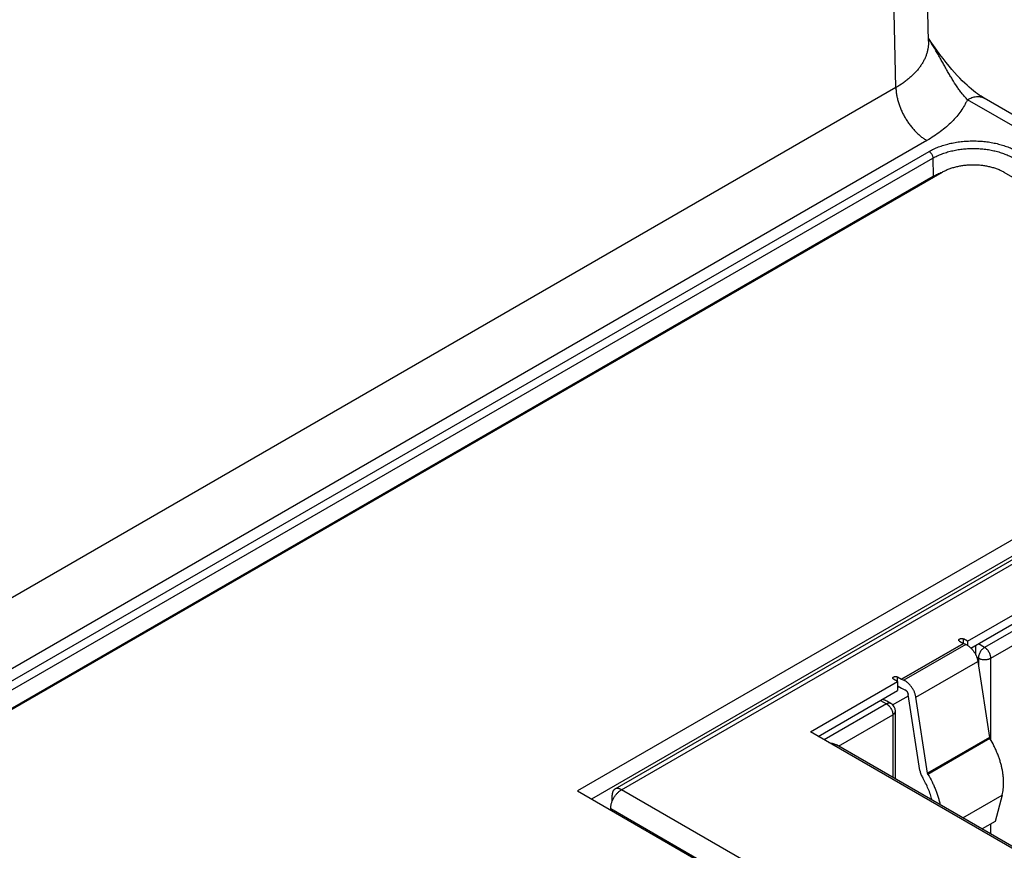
# Model space of a CAD drawing. Header units: inches. Extents: x 0 to 34, y 0 to 22.
# Tile 110 of 124: x 28.6 to 29.5, y 14.4 to 15.1. Entities that reach past the tile are written whole.
import ezdxf

# ---------------------------------------------------------------- set-up
doc = ezdxf.new("R2010")
doc.units = ezdxf.units.IN
doc.header["$LTSCALE"] = 1.87
doc.header["$MEASUREMENT"] = 0
doc.layers.get('0').update_dxf_attribs({"linetype": 'CONTINUOUS'})

msp = doc.modelspace()

# ---------------------------------------------------------------- linework, layer by layer
at = {"color": 7, "linetype": 'CONTINUOUS'}
for p, q in [((29.39631, 15.11626), (29.37177, 16.20304)), ((29.36703, 15.07472), (29.3425, 16.16145)), ((29.36703, 15.07472), (27.05961, 13.74245)), ((30.24013, 14.60681), (29.4462, 15.06521)), ((30.21612, 14.61052), (29.4312, 15.06373)), ((29.39486, 15.02707), (27.08744, 13.69479)), ((27.10442, 13.69365), (29.39684, 15.01726)), ((27.1079, 13.68769), (29.40032, 15.01131)), ((29.40032, 15.01131), (29.40056, 14.99495)), ((27.10815, 13.67134), (29.40056, 14.99495)), ((29.40859, 14.99845), (27.12068, 13.67744)), ((29.40069, 14.99388), (29.40056, 14.99495)), ((30.16652, 14.59297), (29.46427, 14.99845)), ((29.56187, 14.72053), (29.08104, 14.4429)), ((29.56187, 14.70583), (29.09377, 14.43556)), ((29.5549, 14.69867), (29.11476, 14.44455)), ((29.12067, 14.44396), (29.5608, 14.69809)), ((29.43121, 14.57729), (29.52099, 14.62913)), ((29.43445, 14.57113), (29.52099, 14.6211)), ((29.51737, 14.61258), (29.44666, 14.57175)), ((29.45223, 14.56211), (29.5118, 14.5965)), ((29.43121, 14.57729), (29.42763, 14.57936)), ((29.42763, 14.57534), (29.42763, 14.57936)), ((29.42763, 14.57534), (29.37196, 14.54319)), ((29.37215, 14.5431), (29.42783, 14.57525)), ((29.42972, 14.57446), (29.37405, 14.54231)), ((29.42416, 14.57735), (29.42763, 14.57534)), ((29.42763, 14.57534), (29.42783, 14.57525)), ((29.42972, 14.57446), (29.42783, 14.57525)), ((29.43121, 14.57729), (29.43121, 14.5737)), ((29.43887, 14.56478), (29.43887, 14.57368)), ((29.44666, 14.57175), (29.44109, 14.57496)), ((29.43964, 14.56295), (29.44109, 14.56211)), ((29.44109, 14.56211), (29.44109, 14.55618)), ((29.45223, 14.48864), (29.45223, 14.56211)), ((29.38496, 14.52701), (29.44064, 14.55916)), ((29.44064, 14.55916), (29.4511, 14.49097)), ((29.36848, 14.5452), (29.37196, 14.54319)), ((29.36848, 14.54118), (29.36848, 14.5452)), ((29.29021, 14.49588), (29.36857, 14.54113)), ((29.36857, 14.54113), (29.365, 14.54319)), ((29.36857, 14.54113), (29.36857, 14.53309)), ((29.36857, 14.53711), (29.37196, 14.53516)), ((29.36983, 14.53639), (29.36857, 14.53566)), ((29.37215, 14.5431), (29.37196, 14.54319)), ((29.37196, 14.53516), (29.37311, 14.53458)), ((29.37215, 14.5431), (29.37405, 14.54231)), ((29.37311, 14.53458), (29.37501, 14.53379)), ((29.29717, 14.49186), (29.36857, 14.53309)), ((29.36411, 14.52023), (29.37828, 14.52841)), ((29.38859, 14.46123), (29.37813, 14.52942)), ((29.39542, 14.45882), (29.38496, 14.52701)), ((29.35869, 14.52096), (29.30273, 14.48865)), ((29.35312, 14.52417), (29.35869, 14.52096)), ((29.36263, 14.52135), (29.35877, 14.52357)), ((29.31546, 14.48314), (29.36426, 14.51131)), ((29.36426, 14.51131), (29.36426, 14.45496)), ((29.36657, 14.45363), (29.36657, 14.51453)), ((29.63931, 14.29432), (29.29021, 14.49588)), ((29.4511, 14.49097), (29.39542, 14.45882)), ((29.4511, 14.49097), (29.45151, 14.48986)), ((29.6409, 14.29523), (29.31376, 14.48412)), ((29.45151, 14.48986), (29.39583, 14.45772)), ((29.39583, 14.45772), (29.39542, 14.45882)), ((29.08104, 14.4429), (29.54767, 14.17347)), ((29.11232, 14.43367), (29.11232, 14.43914)), ((29.54939, 14.19643), (29.12067, 14.44396)), ((29.42708, 14.41869), (29.46245, 14.43912)), ((29.46245, 14.43912), (29.45613, 14.41552)), ((29.11093, 14.42709), (29.53964, 14.17955)), ((29.11093, 14.42565), (29.11093, 14.42709)), ((29.45613, 14.41552), (29.44435, 14.40872)), ((29.45223, 14.40417), (29.45223, 14.41327))]:
    msp.add_line(p, q, dxfattribs=at)
msp.add_lwpolyline([(29.4462, 15.06521), (29.44493, 15.06597), (29.44345, 15.0669), (29.44189, 15.06793), (29.44026, 15.06908), (29.43855, 15.07034), (29.43676, 15.07172), (29.4349, 15.07324), (29.43296, 15.07489), (29.43094, 15.07669), (29.42885, 15.07864), (29.42667, 15.08076), (29.42442, 15.08304), (29.42211, 15.08549), (29.41972, 15.08811), (29.41727, 15.09091), (29.41473, 15.09393), (29.4121, 15.09717), (29.40938, 15.10065), (29.40659, 15.10435), (29.40373, 15.10827), (29.40082, 15.11241), (29.39785, 15.11676), (29.39624, 15.11918)], dxfattribs=at)
for centre, radius, start, end in [((29.43119, 14.93913), 0.06373, 109.33134, 110.85812), ((29.44151, 14.93858), 0.06432, 69.18133, 70.77982), ((29.35869, 14.51453), 0.00787, 0.00001, 59.99839)]:
    msp.add_arc(centre, radius, start, end, dxfattribs=at)
for points, knots in [([(29.4312, 15.06373), (29.43079, 15.06414), (29.42998, 15.065), (29.42879, 15.06633), (29.42761, 15.06772), (29.42645, 15.06916), (29.4253, 15.07065), (29.42378, 15.07271), (29.42115, 15.07648), (29.4183, 15.08098), (29.41553, 15.08563), (29.41345, 15.08922), (29.41139, 15.09286), (29.40932, 15.09655), (29.40724, 15.10027), (29.40514, 15.10401), (29.403, 15.10776), (29.40081, 15.11152), (29.39858, 15.11528), (29.39705, 15.11777), (29.39627, 15.11901)], [0, 0, 0, 0, 0.026752, 0.054042, 0.081831, 0.110084, 0.138768, 0.167853, 0.227099, 0.349188, 0.41169, 0.474969, 0.538922, 0.603456, 0.668503, 0.734009, 0.799935, 0.866253, 0.932944, 1, 1, 1, 1]), ([(29.39631, 15.11626), (29.39633, 15.1153), (29.39629, 15.11337), (29.39598, 15.11048), (29.39542, 15.1076), (29.39461, 15.10475), (29.39356, 15.10192), (29.39227, 15.09913), (29.39073, 15.09638), (29.38897, 15.09369), (29.38697, 15.09105), (29.38474, 15.08847), (29.3823, 15.08597), (29.37964, 15.08353), (29.37678, 15.08118), (29.37264, 15.07813), (29.36932, 15.07604), (29.36703, 15.07472)], [0, 0, 0, 0, 0.054182, 0.108533, 0.163316, 0.218782, 0.275168, 0.332689, 0.391539, 0.451884, 0.513866, 0.577597, 0.643167, 0.71064, 0.780055, 0.851431, 1, 1, 1, 1]), ([(29.36703, 15.07472), (29.36705, 15.07365), (29.36717, 15.07146), (29.36761, 15.06813), (29.36831, 15.06472), (29.36926, 15.06125), (29.37045, 15.05777), (29.37186, 15.0543), (29.37349, 15.05088), (29.37532, 15.04753), (29.37733, 15.0443), (29.37951, 15.0412), (29.38183, 15.03828), (29.38428, 15.03554), (29.38682, 15.03303), (29.38943, 15.03077), (29.3921, 15.02877), (29.39394, 15.0276), (29.39486, 15.02707)], [0, 0, 0, 0, 0.056204, 0.114845, 0.175678, 0.238408, 0.302694, 0.368167, 0.43443, 0.501074, 0.56768, 0.633831, 0.69912, 0.763155, 0.825569, 0.886031, 0.944252, 1, 1, 1, 1]), ([(29.4312, 15.06373), (29.43188, 15.06412), (29.43323, 15.06482), (29.43529, 15.06567), (29.43731, 15.06626), (29.43928, 15.06659), (29.44088, 15.06664), (29.4421, 15.06655), (29.44298, 15.06641), (29.44384, 15.06621), (29.44466, 15.06595), (29.44545, 15.06562), (29.44596, 15.06535), (29.4462, 15.06521)], [0, 0, 0, 0, 0.148568, 0.289426, 0.422615, 0.548501, 0.667826, 0.725409, 0.781814, 0.837244, 0.891922, 0.94609, 1, 1, 1, 1]), ([(29.4312, 15.06373), (29.43081, 15.06286), (29.42998, 15.06113), (29.42811, 15.0577), (29.4254, 15.05348), (29.42161, 15.0486), (29.41727, 15.04388), (29.4124, 15.03933), (29.40702, 15.03499), (29.40115, 15.03086), (29.39701, 15.02831), (29.39486, 15.02707)], [0, 0, 0, 0, 0.054464, 0.10978, 0.223214, 0.340813, 0.462935, 0.589824, 0.721618, 0.858358, 1, 1, 1, 1]), ([(29.39684, 15.01726), (29.39817, 15.01803), (29.40095, 15.01948), (29.40537, 15.02136), (29.41008, 15.02299), (29.41504, 15.02434), (29.42021, 15.0254), (29.42554, 15.02617), (29.43097, 15.02663), (29.43645, 15.02679), (29.44193, 15.02663), (29.44736, 15.02617), (29.45269, 15.0254), (29.45786, 15.02434), (29.46282, 15.02299), (29.46753, 15.02136), (29.47195, 15.01948), (29.47473, 15.01803), (29.47606, 15.01726)], [0, 0, 0, 0, 0.055839, 0.11418, 0.174784, 0.237354, 0.301549, 0.366993, 0.433283, 0.5, 0.566717, 0.633007, 0.698451, 0.762646, 0.825216, 0.88582, 0.944161, 1, 1, 1, 1]), ([(29.39684, 15.01726), (29.39707, 15.01713), (29.39754, 15.0168), (29.39818, 15.01621), (29.39877, 15.0155), (29.39929, 15.01471), (29.39972, 15.01387), (29.40005, 15.01301), (29.40026, 15.01215), (29.40031, 15.01158), (29.40032, 15.01131)], [0, 0, 0, 0, 0.113944, 0.236817, 0.36615, 0.498924, 0.631847, 0.761617, 0.885178, 1, 1, 1, 1]), ([(29.40032, 15.01131), (29.40153, 15.01201), (29.40407, 15.01333), (29.4081, 15.01505), (29.41239, 15.01653), (29.41692, 15.01776), (29.42164, 15.01873), (29.4265, 15.01943), (29.43145, 15.01985), (29.43645, 15.02), (29.44145, 15.01985), (29.4464, 15.01943), (29.45126, 15.01873), (29.45598, 15.01776), (29.4605, 15.01653), (29.4648, 15.01505), (29.46883, 15.01333), (29.47137, 15.01201), (29.47258, 15.01131)], [0, 0, 0, 0, 0.055839, 0.11418, 0.174784, 0.237354, 0.301549, 0.366993, 0.433283, 0.5, 0.566717, 0.633007, 0.698451, 0.762646, 0.825216, 0.88582, 0.944161, 1, 1, 1, 1]), ([(29.46427, 14.99845), (29.46334, 14.99899), (29.46138, 15), (29.45828, 15.00133), (29.45496, 15.00247), (29.45147, 15.00342), (29.44784, 15.00417), (29.4441, 15.00471), (29.44028, 15.00503), (29.43643, 15.00514), (29.43258, 15.00503), (29.42876, 15.00471), (29.42502, 15.00417), (29.42139, 15.00342), (29.4179, 15.00247), (29.41458, 15.00133), (29.41148, 15), (29.40952, 14.99899), (29.40859, 14.99845)], [0, 0, 0, 0, 0.055839, 0.11418, 0.174784, 0.237354, 0.301549, 0.366993, 0.433283, 0.5, 0.566717, 0.633007, 0.698451, 0.762646, 0.825216, 0.88582, 0.944161, 1, 1, 1, 1]), ([(29.40056, 14.99495), (29.4018, 14.99567), (29.4044, 14.99702), (29.4071, 14.99816), (29.40849, 14.99869)], [0, 0, 0, 0, 0.488767, 1, 1, 1, 1]), ([(29.42343, 14.57836), (29.42343, 14.5784), (29.42344, 14.5785), (29.42348, 14.57864), (29.42354, 14.57877), (29.42362, 14.5789), (29.42372, 14.57903), (29.4239, 14.57919), (29.42405, 14.5793), (29.42416, 14.57936)], [0, 0, 0, 0, 0.10805, 0.218137, 0.332113, 0.45151, 0.57747, 0.710735, 1, 1, 1, 1]), ([(29.42416, 14.57936), (29.42427, 14.57943), (29.42453, 14.57955), (29.42496, 14.57968), (29.42542, 14.57976), (29.42589, 14.57978), (29.42637, 14.57976), (29.42683, 14.57968), (29.42726, 14.57955), (29.42752, 14.57943), (29.42763, 14.57936)], [0, 0, 0, 0, 0.114155, 0.237326, 0.366976, 0.5, 0.633024, 0.762674, 0.885845, 1, 1, 1, 1]), ([(29.42416, 14.57735), (29.42405, 14.57741), (29.4239, 14.57752), (29.42372, 14.57768), (29.42362, 14.57781), (29.42354, 14.57794), (29.42348, 14.57808), (29.42344, 14.57821), (29.42343, 14.57831), (29.42343, 14.57836)], [0, 0, 0, 0, 0.289265, 0.42253, 0.54849, 0.667887, 0.781863, 0.89195, 1, 1, 1, 1]), ([(29.42972, 14.57446), (29.43004, 14.57433), (29.43067, 14.57403), (29.43159, 14.57349), (29.43251, 14.57285), (29.43341, 14.57212), (29.4343, 14.57131), (29.43515, 14.57042), (29.43597, 14.56945), (29.43675, 14.56843), (29.43747, 14.56735), (29.43814, 14.56623), (29.43874, 14.56507), (29.43928, 14.5639), (29.43974, 14.56271), (29.44012, 14.56152), (29.44043, 14.56034), (29.44058, 14.55955), (29.44064, 14.55916)], [0, 0, 0, 0, 0.052162, 0.106964, 0.164281, 0.22392, 0.285629, 0.349112, 0.414034, 0.480032, 0.546725, 0.613715, 0.680602, 0.746987, 0.81248, 0.876707, 0.939319, 1, 1, 1, 1]), ([(29.44666, 14.57175), (29.44648, 14.57164), (29.4461, 14.57141), (29.44556, 14.571), (29.44503, 14.57054), (29.44434, 14.56985), (29.44354, 14.56889), (29.4427, 14.56761), (29.44201, 14.56624), (29.44158, 14.56506), (29.44133, 14.56412), (29.44119, 14.56343), (29.44111, 14.56276), (29.44109, 14.56232), (29.44109, 14.56211)], [0, 0, 0, 0, 0.055852, 0.114207, 0.174825, 0.237411, 0.367022, 0.500006, 0.632989, 0.762598, 0.825182, 0.885798, 0.94415, 1, 1, 1, 1]), ([(29.45223, 14.56211), (29.45223, 14.56232), (29.45221, 14.56276), (29.45213, 14.56343), (29.452, 14.56412), (29.45175, 14.56506), (29.45131, 14.56624), (29.45062, 14.56761), (29.44979, 14.56889), (29.44898, 14.56985), (29.44829, 14.57054), (29.44776, 14.571), (29.44722, 14.57141), (29.44685, 14.57164), (29.44666, 14.57175)], [0, 0, 0, 0, 0.05585, 0.114202, 0.174818, 0.237402, 0.367011, 0.499994, 0.632978, 0.762589, 0.825175, 0.885793, 0.944148, 1, 1, 1, 1]), ([(29.44109, 14.56211), (29.44128, 14.562), (29.44167, 14.5618), (29.44229, 14.56153), (29.44296, 14.5613), (29.4439, 14.56105), (29.44514, 14.56083), (29.44666, 14.56075), (29.44819, 14.56083), (29.44943, 14.56105), (29.45037, 14.5613), (29.45103, 14.56153), (29.45165, 14.5618), (29.45204, 14.562), (29.45223, 14.56211)], [0, 0, 0, 0, 0.055852, 0.114206, 0.174823, 0.237408, 0.367017, 0.5, 0.632983, 0.762592, 0.825177, 0.885794, 0.944148, 1, 1, 1, 1]), ([(29.36428, 14.5442), (29.36428, 14.54425), (29.36428, 14.54434), (29.36432, 14.54448), (29.36438, 14.54461), (29.36446, 14.54475), (29.36457, 14.54487), (29.36474, 14.54504), (29.36489, 14.54514), (29.365, 14.5452)], [0, 0, 0, 0, 0.10805, 0.218137, 0.332113, 0.45151, 0.57747, 0.710735, 1, 1, 1, 1]), ([(29.365, 14.54319), (29.36489, 14.54326), (29.36474, 14.54336), (29.36457, 14.54352), (29.36446, 14.54365), (29.36438, 14.54378), (29.36432, 14.54392), (29.36428, 14.54406), (29.36428, 14.54415), (29.36428, 14.5442)], [0, 0, 0, 0, 0.289265, 0.42253, 0.54849, 0.667887, 0.781863, 0.89195, 1, 1, 1, 1]), ([(29.365, 14.5452), (29.36512, 14.54527), (29.36538, 14.54539), (29.3658, 14.54552), (29.36626, 14.5456), (29.36674, 14.54563), (29.36721, 14.5456), (29.36767, 14.54552), (29.3681, 14.54539), (29.36836, 14.54527), (29.36848, 14.5452)], [0, 0, 0, 0, 0.114155, 0.237326, 0.366976, 0.5, 0.633024, 0.762674, 0.885845, 1, 1, 1, 1]), ([(29.38496, 14.52701), (29.3849, 14.5274), (29.38475, 14.52819), (29.38445, 14.52937), (29.38406, 14.53056), (29.3836, 14.53175), (29.38306, 14.53293), (29.38246, 14.53408), (29.38179, 14.5352), (29.38107, 14.53628), (29.38029, 14.5373), (29.37947, 14.53827), (29.37862, 14.53916), (29.37773, 14.53998), (29.37683, 14.5407), (29.37591, 14.54134), (29.37499, 14.54188), (29.37436, 14.54218), (29.37405, 14.54231)], [0, 0, 0, 0, 0.060681, 0.123293, 0.18752, 0.253013, 0.319398, 0.386285, 0.453275, 0.519968, 0.585966, 0.650888, 0.714371, 0.77608, 0.835719, 0.893036, 0.947838, 1, 1, 1, 1]), ([(29.37501, 14.53379), (29.37519, 14.53372), (29.37556, 14.53352), (29.37608, 14.53313), (29.37657, 14.53264), (29.37703, 14.53207), (29.37742, 14.53145), (29.37775, 14.53079), (29.37799, 14.53011), (29.37809, 14.52965), (29.37813, 14.52942)], [0, 0, 0, 0, 0.10692, 0.22386, 0.349054, 0.479988, 0.613688, 0.746978, 0.876709, 1, 1, 1, 1]), ([(29.35877, 14.52357), (29.35846, 14.52375), (29.35782, 14.52408), (29.35681, 14.52449), (29.35576, 14.52482), (29.35505, 14.525), (29.35468, 14.52507)], [0, 0, 0, 0, 0.245103, 0.494009, 0.745879, 1, 1, 1, 1]), ([(29.36263, 14.52135), (29.3625, 14.52142), (29.36223, 14.52155), (29.36178, 14.52167), (29.36131, 14.52173), (29.36081, 14.52171), (29.3603, 14.52162), (29.35976, 14.52147), (29.35922, 14.52125), (29.35887, 14.52106), (29.35869, 14.52096)], [0, 0, 0, 0, 0.10801, 0.218057, 0.331993, 0.45135, 0.57727, 0.710495, 0.85139, 1, 1, 1, 1]), ([(29.35869, 14.52096), (29.35888, 14.52085), (29.35925, 14.52061), (29.35979, 14.52021), (29.36032, 14.51975), (29.36101, 14.51906), (29.36182, 14.51809), (29.36265, 14.51682), (29.36334, 14.51545), (29.36378, 14.51427), (29.36403, 14.51333), (29.36416, 14.51264), (29.36424, 14.51197), (29.36426, 14.51153), (29.36426, 14.51131)], [0, 0, 0, 0, 0.055852, 0.114207, 0.174825, 0.237411, 0.367022, 0.500006, 0.632989, 0.762598, 0.825182, 0.885798, 0.94415, 1, 1, 1, 1]), ([(29.36426, 14.51131), (29.36444, 14.51142), (29.36477, 14.51163), (29.36524, 14.51199), (29.36564, 14.51237), (29.36597, 14.51277), (29.36623, 14.5132), (29.36642, 14.51363), (29.36654, 14.51408), (29.36657, 14.51438), (29.36657, 14.51453)], [0, 0, 0, 0, 0.148603, 0.289494, 0.422716, 0.548635, 0.667994, 0.781934, 0.891985, 1, 1, 1, 1]), ([(29.30692, 14.48624), (29.30756, 14.48615), (29.30851, 14.48598), (29.30975, 14.48569), (29.31064, 14.48544), (29.31149, 14.48516), (29.3123, 14.48485), (29.31306, 14.4845), (29.31354, 14.48425), (29.31377, 14.48411)], [0, 0, 0, 0, 0.269254, 0.400253, 0.5283, 0.652916, 0.773536, 0.889491, 1, 1, 1, 1]), ([(29.46245, 14.43912), (29.46269, 14.43998), (29.46309, 14.44176), (29.4635, 14.44451), (29.46375, 14.44739), (29.46381, 14.45038), (29.4637, 14.45347), (29.46341, 14.45665), (29.46295, 14.45989), (29.46232, 14.4632), (29.46151, 14.46655), (29.46054, 14.46992), (29.45941, 14.47331), (29.45812, 14.47669), (29.45669, 14.48005), (29.45457, 14.4845), (29.45279, 14.48775), (29.45151, 14.48986)], [0, 0, 0, 0, 0.050323, 0.102616, 0.156896, 0.213139, 0.271293, 0.331278, 0.392986, 0.456292, 0.52105, 0.587098, 0.654262, 0.722354, 0.791182, 0.860541, 1, 1, 1, 1]), ([(29.38859, 14.46123), (29.38868, 14.46067), (29.38892, 14.45955), (29.38946, 14.45788), (29.39017, 14.45621), (29.39075, 14.45514), (29.39107, 14.45462)], [0, 0, 0, 0, 0.237229, 0.485455, 0.741049, 1, 1, 1, 1]), ([(29.39583, 14.45772), (29.39714, 14.45555), (29.39896, 14.45223), (29.40111, 14.44768), (29.40257, 14.44424), (29.40387, 14.44079), (29.405, 14.43733), (29.40597, 14.43388), (29.40651, 14.43158), (29.40674, 14.43043)], [0, 0, 0, 0, 0.256808, 0.384495, 0.511155, 0.636399, 0.759855, 0.881166, 1, 1, 1, 1]), ([(29.39947, 14.43463), (29.39905, 14.43634), (29.39804, 14.43976), (29.39613, 14.44481), (29.39381, 14.4498), (29.39202, 14.45303), (29.39107, 14.45462)], [0, 0, 0, 0, 0.242221, 0.491225, 0.744652, 1, 1, 1, 1]), ([(29.11093, 14.42709), (29.11093, 14.42746), (29.11096, 14.42823), (29.1111, 14.42941), (29.11133, 14.43061), (29.11166, 14.43183), (29.11207, 14.43307), (29.11256, 14.4343), (29.11313, 14.43551), (29.11377, 14.4367), (29.11448, 14.43784), (29.11524, 14.43894), (29.11606, 14.43998), (29.11692, 14.44095), (29.11782, 14.44185), (29.11875, 14.44265), (29.11969, 14.44336), (29.12034, 14.44377), (29.12067, 14.44396)], [0, 0, 0, 0, 0.055837, 0.114176, 0.174779, 0.237348, 0.301543, 0.366986, 0.433276, 0.499994, 0.566712, 0.633002, 0.698447, 0.762643, 0.825214, 0.885819, 0.94416, 1, 1, 1, 1]), ([(29.11476, 14.44455), (29.11457, 14.44444), (29.1142, 14.44418), (29.11371, 14.44369), (29.11328, 14.44312), (29.11293, 14.44246), (29.11266, 14.44172), (29.11246, 14.44092), (29.11234, 14.44005), (29.11232, 14.43945), (29.11232, 14.43914)], [0, 0, 0, 0, 0.108013, 0.218062, 0.332, 0.451358, 0.577277, 0.7105, 0.851394, 1, 1, 1, 1]), ([(29.12067, 14.44396), (29.1204, 14.44412), (29.11987, 14.44439), (29.11906, 14.44473), (29.11826, 14.44496), (29.11749, 14.44509), (29.11674, 14.44512), (29.11603, 14.44504), (29.11537, 14.44485), (29.11496, 14.44466), (29.11476, 14.44455)], [0, 0, 0, 0, 0.148609, 0.289505, 0.422729, 0.54865, 0.668007, 0.781943, 0.89199, 1, 1, 1, 1])]:
    msp.add_open_spline(points, degree=3, knots=knots, dxfattribs=at)

doc.saveas('drawing.dxf')
